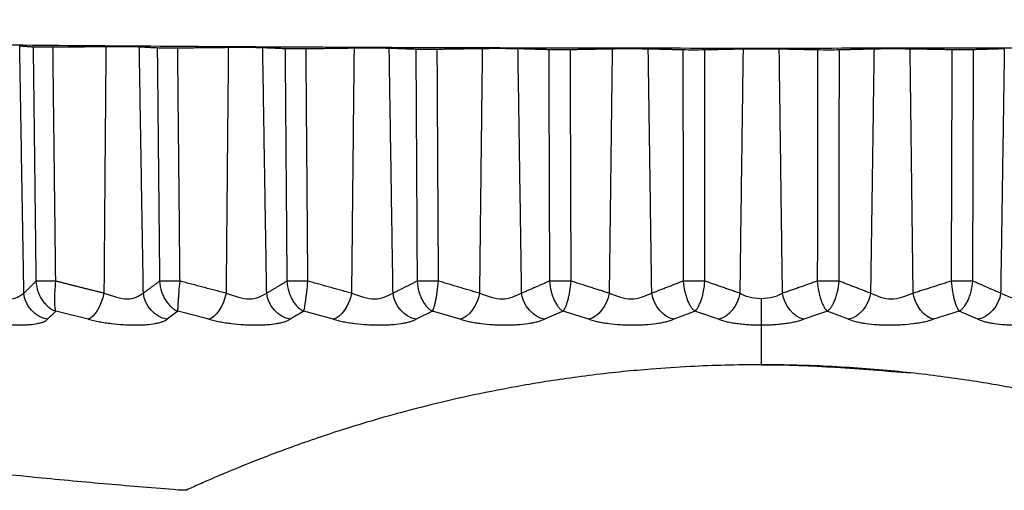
# Model space of a CAD drawing. Header units: millimetres. Extents: x 4 to 205, y 5 to 292.
# Tile 46 of 106: x 39.58 to 43.15, y 168.18 to 169.89. Entities that reach past the tile are written whole.
import ezdxf

# ---------------------------------------------------------------- set-up
doc = ezdxf.new("R2010")
doc.units = ezdxf.units.MM
doc.layers.add('1', color=7, linetype='CONTINUOUS')

msp = doc.modelspace()

# ---------------------------------------------------------------- linework, layer by layer
at = {"layer": '1', "color": 27, "linetype": 'CONTINUOUS'}
for points, knots in [([(48.2193, 169.8852), (48.2138, 169.8818), (48.2027, 169.875), (48.0845, 169.8616), (47.8024, 169.8452), (47.2485, 169.8271), (46.5039, 169.8113), (45.5965, 169.7983), (44.5611, 169.7886), (43.4377, 169.7827), (42.2693, 169.7807), (41.101, 169.7827), (39.9775, 169.7886), (38.9422, 169.7983), (38.0347, 169.8113), (37.2902, 169.8271), (36.7363, 169.8452), (36.4542, 169.8616), (36.336, 169.875), (36.3249, 169.8818), (36.3193, 169.8852)], [0, 0, 0, 0, 0.031283, 0.062566, 0.125057, 0.187547, 0.250038, 0.312528, 0.375019, 0.437509, 0.5, 0.562491, 0.624981, 0.687472, 0.749962, 0.812453, 0.874943, 0.937434, 0.968717, 1, 1, 1, 1]), ([(39.6319, 169.787), (39.6398, 169.7867), (39.6556, 169.7862), (39.6877, 169.7864), (39.7037, 169.7864)], [0, 0, 0, 0, 0.499997, 1, 1, 1, 1]), ([(39.8955, 169.7882), (39.9215, 169.7883), (39.9735, 169.7885), (40.0021, 169.7877), (40.0165, 169.7873)], [0, 0, 0, 0, 0.499997, 1, 1, 1, 1]), ([(40.0815, 169.7837), (40.0905, 169.7834), (40.1085, 169.783), (40.14, 169.7831), (40.1557, 169.7832)], [0, 0, 0, 0, 0.499997, 1, 1, 1, 1]), ([(40.339, 169.7852), (40.3645, 169.7853), (40.4155, 169.7856), (40.4476, 169.7849), (40.4636, 169.7845)], [0, 0, 0, 0, 0.499997, 1, 1, 1, 1]), ([(40.5446, 169.781), (40.5547, 169.7808), (40.5748, 169.7803), (40.6054, 169.7805), (40.6207, 169.7806)], [0, 0, 0, 0, 0.499981, 1, 1, 1, 1]), ([(40.7945, 169.7829), (40.811, 169.783), (40.8337, 169.7832), (40.8836, 169.7831), (40.9051, 169.7827), (40.9219, 169.7823)], [0, 0, 0, 0, 0.366977, 0.504733, 1, 1, 1, 1]), ([(41.0183, 169.779), (41.0287, 169.7788), (41.0503, 169.7783), (41.0802, 169.7786), (41.0959, 169.7787)], [0, 0, 0, 0, 0.478184, 1, 1, 1, 1]), ([(41.259, 169.7812), (41.2829, 169.7814), (41.3309, 169.7818), (41.3692, 169.7811), (41.3884, 169.7808)], [0, 0, 0, 0, 0.499998, 1, 1, 1, 1]), ([(41.4997, 169.7776), (41.5117, 169.7774), (41.5356, 169.777), (41.564, 169.7773), (41.5782, 169.7774)], [0, 0, 0, 0, 0.499999, 1, 1, 1, 1]), ([(41.7297, 169.7801), (41.7492, 169.7803), (41.7707, 169.7806), (41.8195, 169.7805), (41.8409, 169.7802), (41.8604, 169.7799)], [0, 0, 0, 0, 0.455704, 0.501974, 1, 1, 1, 1]), ([(41.9859, 169.7769), (41.9987, 169.7767), (42.0242, 169.7763), (42.0513, 169.7766), (42.0649, 169.7768)], [0, 0, 0, 0, 0.5, 1, 1, 1, 1]), ([(42.2038, 169.7797), (42.2256, 169.78), (42.2693, 169.7805), (42.313, 169.78), (42.3349, 169.7797)], [0, 0, 0, 0, 0.5, 1, 1, 1, 1]), ([(42.4738, 169.7768), (42.4873, 169.7766), (42.5144, 169.7763), (42.54, 169.7767), (42.5528, 169.7769)], [0, 0, 0, 0, 0.5, 1, 1, 1, 1]), ([(42.6783, 169.7799), (42.6989, 169.7802), (42.74, 169.7808), (42.786, 169.7803), (42.809, 169.7801)], [0, 0, 0, 0, 0.500001, 1, 1, 1, 1]), ([(42.9604, 169.7774), (42.9747, 169.7773), (43.0031, 169.777), (43.027, 169.7774), (43.0389, 169.7776)], [0, 0, 0, 0, 0.500001, 1, 1, 1, 1]), ([(39.642, 168.9382), (39.6437, 168.9252), (39.6462, 168.9058), (39.6564, 168.883), (39.6656, 168.8676), (39.6763, 168.8544), (39.6881, 168.8435), (39.7006, 168.8347), (39.7094, 168.8309), (39.7138, 168.829)], [0, 0, 0, 0, 0.248727, 0.373874, 0.499055, 0.624261, 0.749488, 0.874736, 1, 1, 1, 1]), ([(39.7137, 168.829), (39.7133, 168.8309), (39.7123, 168.8347), (39.7113, 168.8435), (39.7106, 168.8544), (39.7103, 168.8676), (39.7104, 168.883), (39.7112, 168.9058), (39.7128, 168.9252), (39.7138, 168.9382)], [0, 0, 0, 0, 0.125264, 0.250511, 0.375738, 0.500945, 0.626125, 0.751273, 1, 1, 1, 1]), ([(40.0899, 168.9382), (40.0915, 168.9252), (40.094, 168.9058), (40.1035, 168.883), (40.1121, 168.8676), (40.122, 168.8544), (40.1329, 168.8435), (40.1445, 168.8347), (40.1526, 168.8309), (40.1566, 168.829)], [0, 0, 0, 0, 0.248727, 0.373874, 0.499055, 0.624261, 0.749488, 0.874736, 1, 1, 1, 1]), ([(40.1566, 168.829), (40.1566, 168.8309), (40.1566, 168.8347), (40.1569, 168.8435), (40.1575, 168.8544), (40.1583, 168.8676), (40.1594, 168.883), (40.1611, 168.9058), (40.1629, 168.9252), (40.164, 168.9382)], [0, 0, 0, 0, 0.125264, 0.250511, 0.375738, 0.500945, 0.626125, 0.751273, 1, 1, 1, 1]), ([(40.5511, 168.9382), (40.5528, 168.9252), (40.5552, 168.9058), (40.5641, 168.883), (40.572, 168.8676), (40.5811, 168.8544), (40.591, 168.8435), (40.6015, 168.8347), (40.6088, 168.8309), (40.6124, 168.829)], [0, 0, 0, 0, 0.248727, 0.373874, 0.499055, 0.624261, 0.749488, 0.874736, 1, 1, 1, 1]), ([(40.6124, 168.829), (40.6129, 168.8309), (40.6139, 168.8347), (40.6156, 168.8435), (40.6174, 168.8544), (40.6193, 168.8676), (40.6214, 168.883), (40.6241, 168.9058), (40.626, 168.9252), (40.6272, 168.9382)], [0, 0, 0, 0, 0.125264, 0.250511, 0.375738, 0.500945, 0.626125, 0.751273, 1, 1, 1, 1]), ([(41.023, 168.9382), (41.0246, 168.9252), (41.027, 168.9058), (41.0351, 168.883), (41.0423, 168.8676), (41.0505, 168.8544), (41.0594, 168.8435), (41.0688, 168.8347), (41.0752, 168.8309), (41.0785, 168.829)], [0, 0, 0, 0, 0.248727, 0.373874, 0.499055, 0.624261, 0.749488, 0.874736, 1, 1, 1, 1]), ([(41.0785, 168.829), (41.0794, 168.8309), (41.0814, 168.8347), (41.0844, 168.8435), (41.0875, 168.8544), (41.0906, 168.8676), (41.0935, 168.883), (41.0972, 168.9058), (41.0992, 168.9252), (41.1005, 168.9382)], [0, 0, 0, 0, 0.125264, 0.250511, 0.375738, 0.500945, 0.626125, 0.751273, 1, 1, 1, 1]), ([(41.5026, 168.9382), (41.5041, 168.9252), (41.5065, 168.9058), (41.5138, 168.883), (41.5202, 168.8676), (41.5274, 168.8544), (41.5352, 168.8435), (41.5434, 168.8347), (41.5491, 168.8309), (41.5519, 168.829)], [0, 0, 0, 0, 0.248727, 0.373874, 0.499055, 0.624261, 0.749488, 0.874736, 1, 1, 1, 1]), ([(41.5518, 168.829), (41.5533, 168.8309), (41.5562, 168.8347), (41.5606, 168.8435), (41.5649, 168.8544), (41.569, 168.8676), (41.5729, 168.883), (41.5775, 168.9058), (41.5797, 168.9252), (41.5811, 168.9382)], [0, 0, 0, 0, 0.125264, 0.250511, 0.375738, 0.500945, 0.626125, 0.751273, 1, 1, 1, 1]), ([(41.9868, 168.9382), (41.9884, 168.9252), (41.9907, 168.9058), (41.9971, 168.883), (42.0027, 168.8676), (42.0089, 168.8544), (42.0156, 168.8435), (42.0226, 168.8347), (42.0273, 168.8309), (42.0297, 168.829)], [0, 0, 0, 0, 0.248727, 0.373874, 0.499055, 0.624261, 0.749488, 0.874736, 1, 1, 1, 1]), ([(42.0297, 168.829), (42.0316, 168.8309), (42.0354, 168.8347), (42.0411, 168.8435), (42.0466, 168.8544), (42.0519, 168.8676), (42.0566, 168.883), (42.0621, 168.9058), (42.0644, 168.9252), (42.0658, 168.9382)], [0, 0, 0, 0, 0.125264, 0.250511, 0.375738, 0.500945, 0.626125, 0.751273, 1, 1, 1, 1]), ([(42.4728, 168.9382), (42.4743, 168.9252), (42.4765, 168.9058), (42.4821, 168.883), (42.4868, 168.8676), (42.492, 168.8544), (42.4975, 168.8435), (42.5032, 168.8347), (42.5071, 168.8309), (42.509, 168.829)], [0, 0, 0, 0, 0.248727, 0.373874, 0.499055, 0.624261, 0.749488, 0.874736, 1, 1, 1, 1]), ([(42.509, 168.829), (42.5113, 168.8309), (42.5161, 168.8347), (42.5231, 168.8435), (42.5298, 168.8544), (42.536, 168.8676), (42.5416, 168.883), (42.548, 168.9058), (42.5503, 168.9252), (42.5518, 168.9382)], [0, 0, 0, 0, 0.125264, 0.250511, 0.375738, 0.500945, 0.626125, 0.751273, 1, 1, 1, 1]), ([(42.9576, 168.9382), (42.959, 168.9252), (42.9611, 168.9058), (42.9658, 168.883), (42.9696, 168.8676), (42.9738, 168.8544), (42.9781, 168.8435), (42.9825, 168.8347), (42.9854, 168.8309), (42.9868, 168.829)], [0, 0, 0, 0, 0.248727, 0.373874, 0.499055, 0.624261, 0.749488, 0.874736, 1, 1, 1, 1]), ([(42.9868, 168.829), (42.9896, 168.8309), (42.9952, 168.8347), (43.0035, 168.8435), (43.0113, 168.8544), (43.0185, 168.8676), (43.0249, 168.883), (43.0322, 168.9058), (43.0345, 168.9252), (43.0361, 168.9382)], [0, 0, 0, 0, 0.125264, 0.250511, 0.375738, 0.500945, 0.626125, 0.751273, 1, 1, 1, 1]), ([(39.4605, 168.8944), (39.4918, 168.8842), (39.5543, 168.8639), (39.5837, 168.8842), (39.5984, 168.8944)], [0, 0, 0, 0, 0.499953, 1, 1, 1, 1]), ([(39.8883, 168.8944), (39.9191, 168.8842), (39.9807, 168.8639), (40.0145, 168.8842), (40.0313, 168.8944)], [0, 0, 0, 0, 0.499955, 1, 1, 1, 1]), ([(40.3308, 168.8944), (40.361, 168.8842), (40.4213, 168.8639), (40.4591, 168.8842), (40.478, 168.8944)], [0, 0, 0, 0, 0.499955, 1, 1, 1, 1]), ([(40.7852, 168.8944), (40.8146, 168.8842), (40.8732, 168.8639), (40.9149, 168.8842), (40.9357, 168.8944)], [0, 0, 0, 0, 0.499956, 1, 1, 1, 1]), ([(41.2488, 168.8944), (41.2771, 168.8842), (41.3338, 168.8639), (41.379, 168.8842), (41.4017, 168.8944)], [0, 0, 0, 0, 0.499956, 1, 1, 1, 1]), ([(41.7187, 168.8944), (41.7458, 168.8842), (41.8001, 168.8639), (41.8487, 168.8842), (41.873, 168.8944)], [0, 0, 0, 0, 0.499955, 1, 1, 1, 1]), ([(42.2693, 168.8741), (42.2539, 168.8752), (42.2231, 168.8774), (42.2023, 168.8887), (42.1919, 168.8944)], [0, 0, 0, 0, 0.49939, 1, 1, 1, 1]), ([(42.3467, 168.8944), (42.3419, 168.8915), (42.3322, 168.8858), (42.3073, 168.8769), (42.2845, 168.8752), (42.2693, 168.8741)], [0, 0, 0, 0, 0.251064, 0.502092, 1, 1, 1, 1]), ([(42.6657, 168.8944), (42.69, 168.8842), (42.7385, 168.8639), (42.7928, 168.8842), (42.82, 168.8944)], [0, 0, 0, 0, 0.499955, 1, 1, 1, 1]), ([(43.137, 168.8944), (43.1596, 168.8842), (43.2049, 168.8639), (43.2615, 168.8842), (43.2899, 168.8944)], [0, 0, 0, 0, 0.499954, 1, 1, 1, 1]), ([(39.4087, 168.7998), (39.4224, 168.7968), (39.443, 168.7923), (39.4721, 168.7876), (39.5015, 168.7837), (39.531, 168.7809), (39.5593, 168.7796), (39.5796, 168.7792), (39.5989, 168.7796), (39.6227, 168.7809), (39.6434, 168.7837), (39.6601, 168.7876), (39.6706, 168.7912), (39.679, 168.7952), (39.6826, 168.7983), (39.6844, 168.7998)], [0, 0, 0, 0, 0.124868, 0.187439, 0.249988, 0.374814, 0.437354, 0.499898, 0.562442, 0.624981, 0.749808, 0.812358, 0.874929, 0.937484, 1, 1, 1, 1]), ([(39.8313, 168.7998), (39.8446, 168.7968), (39.8645, 168.7923), (39.8933, 168.7876), (39.9225, 168.7837), (39.9522, 168.7809), (39.9811, 168.7796), (40.0021, 168.7792), (40.0222, 168.7796), (40.0473, 168.7809), (40.0696, 168.7837), (40.0882, 168.7876), (40.1001, 168.7912), (40.1101, 168.7952), (40.1148, 168.7983), (40.1171, 168.7998)], [0, 0, 0, 0, 0.124868, 0.187439, 0.249988, 0.374814, 0.437354, 0.499898, 0.562442, 0.624981, 0.749808, 0.812358, 0.874929, 0.937484, 1, 1, 1, 1]), ([(40.2689, 168.7998), (40.2817, 168.7968), (40.3008, 168.7923), (40.329, 168.7876), (40.3579, 168.7837), (40.3877, 168.7809), (40.417, 168.7796), (40.4385, 168.7792), (40.4593, 168.7796), (40.4856, 168.7809), (40.5094, 168.7837), (40.5297, 168.7876), (40.543, 168.7912), (40.5545, 168.7952), (40.5602, 168.7983), (40.5631, 168.7998)], [0, 0, 0, 0, 0.124868, 0.187439, 0.249988, 0.374814, 0.437354, 0.499898, 0.562442, 0.624981, 0.749808, 0.812358, 0.874929, 0.937484, 1, 1, 1, 1]), ([(40.7189, 168.7998), (40.731, 168.7968), (40.7493, 168.7923), (40.7768, 168.7876), (40.8051, 168.7837), (40.8348, 168.7809), (40.8644, 168.7796), (40.8863, 168.7792), (40.9076, 168.7796), (40.9349, 168.7809), (40.96, 168.7837), (40.9819, 168.7876), (40.9966, 168.7912), (41.0095, 168.7952), (41.0163, 168.7983), (41.0197, 168.7998)], [0, 0, 0, 0, 0.124868, 0.187439, 0.249989, 0.374814, 0.437354, 0.499898, 0.562442, 0.624981, 0.749808, 0.812358, 0.874929, 0.937484, 1, 1, 1, 1]), ([(41.1784, 168.7998), (41.1899, 168.7968), (41.2071, 168.7923), (41.2337, 168.7876), (41.2614, 168.7837), (41.2907, 168.7809), (41.3204, 168.7796), (41.3425, 168.7792), (41.3643, 168.7796), (41.3924, 168.7809), (41.4187, 168.7837), (41.4421, 168.7876), (41.458, 168.7912), (41.4722, 168.7952), (41.48, 168.7983), (41.4839, 168.7998)], [0, 0, 0, 0, 0.124868, 0.187439, 0.249989, 0.374814, 0.437354, 0.499898, 0.562442, 0.624981, 0.749808, 0.812358, 0.874929, 0.937484, 1, 1, 1, 1]), ([(41.6446, 168.7998), (41.6553, 168.7968), (41.6715, 168.7923), (41.697, 168.7876), (41.7239, 168.7837), (41.7527, 168.7809), (41.7822, 168.7796), (41.8045, 168.7792), (41.8266, 168.7796), (41.8553, 168.7809), (41.8826, 168.7837), (41.9073, 168.7876), (41.9244, 168.7912), (41.9399, 168.7952), (41.9486, 168.7983), (41.953, 168.7998)], [0, 0, 0, 0, 0.124868, 0.187439, 0.249988, 0.374814, 0.437354, 0.499898, 0.562442, 0.624981, 0.749808, 0.812358, 0.874929, 0.937484, 1, 1, 1, 1]), ([(42.1147, 168.7998), (42.1246, 168.7968), (42.1395, 168.7923), (42.1639, 168.7876), (42.1833, 168.7847), (42.2038, 168.7823), (42.2251, 168.7806), (42.2471, 168.7795), (42.2619, 168.7794), (42.2693, 168.7793)], [0, 0, 0, 0, 0.249696, 0.374802, 0.499881, 0.624866, 0.749759, 0.874694, 1, 1, 1, 1]), ([(42.2693, 168.7793), (42.2768, 168.7794), (42.2916, 168.7795), (42.3135, 168.7806), (42.3349, 168.7823), (42.3554, 168.7847), (42.3748, 168.7876), (42.3929, 168.7912), (42.4096, 168.7952), (42.4192, 168.7983), (42.424, 168.7998)], [0, 0, 0, 0, 0.125021, 0.25, 0.374997, 0.499989, 0.624967, 0.749984, 0.875016, 1, 1, 1, 1]), ([(42.5857, 168.7998), (42.5948, 168.7968), (42.6084, 168.7923), (42.6314, 168.7876), (42.656, 168.7837), (42.6833, 168.7809), (42.7121, 168.7796), (42.7342, 168.7792), (42.7564, 168.7796), (42.786, 168.7809), (42.8148, 168.7837), (42.8417, 168.7876), (42.8607, 168.7912), (42.8785, 168.7952), (42.8889, 168.7983), (42.8941, 168.7998)], [0, 0, 0, 0, 0.124868, 0.187439, 0.249988, 0.374814, 0.437354, 0.499898, 0.562442, 0.624981, 0.749808, 0.812358, 0.874929, 0.937484, 1, 1, 1, 1]), ([(43.0548, 168.7998), (43.0629, 168.7968), (43.0752, 168.7923), (43.0967, 168.7876), (43.12, 168.7837), (43.1463, 168.7809), (43.1744, 168.7796), (43.1961, 168.7792), (43.2183, 168.7796), (43.2479, 168.7809), (43.2773, 168.7837), (43.305, 168.7876), (43.3248, 168.7912), (43.3435, 168.7952), (43.3547, 168.7983), (43.3603, 168.7998)], [0, 0, 0, 0, 0.124868, 0.187439, 0.249988, 0.374814, 0.437354, 0.499898, 0.562442, 0.624981, 0.749808, 0.812358, 0.874929, 0.937484, 1, 1, 1, 1]), ([(40.1569, 168.1815), (40.0719, 168.1884), (39.9019, 168.2022), (39.5644, 168.2338), (39.1467, 168.2784), (38.6561, 168.3401), (38.2599, 168.397), (37.9556, 168.4446), (37.7356, 168.4809), (37.5265, 168.517), (37.3649, 168.5462), (37.2465, 168.5682), (37.1641, 168.5837), (37.0897, 168.5979), (37.0248, 168.6106), (36.9712, 168.6211), (36.931, 168.6291), (36.9059, 168.6341), (36.9003, 168.6352), (36.9002, 168.6352)], [0, 0, 0, 0, 0.062495, 0.124984, 0.24996, 0.374932, 0.499897, 0.562403, 0.62491, 0.68742, 0.749934, 0.781204, 0.812482, 0.843758, 0.875043, 0.906326, 0.937616, 0.968905, 1, 1, 1, 1]), ([(42.2693, 168.6352), (42.226, 168.6349), (42.1392, 168.6342), (42.0053, 168.6288), (41.8818, 168.6207), (41.764, 168.61), (41.6572, 168.598), (41.5161, 168.579), (41.3552, 168.5521), (41.1849, 168.5171), (41.0341, 168.481), (40.9001, 168.4447), (40.7807, 168.409), (40.674, 168.3743), (40.5467, 168.3299), (40.4124, 168.2784), (40.3057, 168.2338), (40.2338, 168.2023), (40.2034, 168.1884), (40.1881, 168.1815)], [0, 0, 0, 0, 0.031268, 0.062529, 0.098251, 0.125049, 0.156306, 0.187562, 0.250034, 0.31252, 0.375015, 0.437514, 0.500015, 0.562517, 0.62502, 0.750004, 0.874998, 0.937496, 1, 1, 1, 1]), ([(42.2693, 168.6352), (42.2693, 168.6352), (42.4499, 168.6352), (42.6305, 168.6205), (42.8111, 168.6058)], [0, 0, 0, 0, 0.000001, 1, 1, 1, 1]), ([(44.3505, 168.1815), (44.3353, 168.1884), (44.3049, 168.2023), (44.2329, 168.2338), (44.1263, 168.2784), (43.992, 168.3299), (43.8647, 168.3743), (43.7579, 168.409), (43.6385, 168.4447), (43.5045, 168.481), (43.3537, 168.5171), (43.1834, 168.5521), (42.9905, 168.5844), (42.8086, 168.6071), (42.651, 168.6211), (42.5273, 168.629), (42.3994, 168.6342), (42.3127, 168.6349), (42.2693, 168.6352)], [0, 0, 0, 0, 0.06251, 0.125015, 0.250021, 0.375016, 0.437525, 0.500032, 0.562538, 0.625042, 0.687541, 0.750032, 0.812507, 0.874959, 0.906218, 0.937478, 0.968738, 1, 1, 1, 1]), ([(40.1881, 168.1815), (40.1873, 168.1812), (40.186, 168.1808), (40.1818, 168.1805), (40.178, 168.1804), (40.1734, 168.1805), (40.1667, 168.1807), (40.1608, 168.1812), (40.1569, 168.1815)], [0, 0, 0, 0, 0.249821, 0.374819, 0.499918, 0.625007, 0.749993, 1, 1, 1, 1])]:
    msp.add_open_spline(points, degree=3, knots=knots, dxfattribs=at)
for points, degree in [([(39.5984, 168.8944), (39.5832, 169.7907)], 1), ([(39.5832, 169.7907), (39.6319, 169.787)], 1), ([(39.6319, 169.787), (39.6375, 169.3216)], 1), ([(39.7037, 169.7864), (39.8955, 169.7882)], 1), ([(39.7138, 168.9382), (39.7037, 169.7864)], 1), ([(39.8955, 169.7882), (39.8883, 168.8944)], 1), ([(40.0313, 168.8944), (40.0165, 169.7873)], 1), ([(40.0165, 169.7873), (40.0815, 169.7837)], 1), ([(40.0815, 169.7837), (40.0848, 169.4521)], 1), ([(40.1557, 169.7832), (40.339, 169.7852)], 1), ([(40.164, 168.9382), (40.1557, 169.7832)], 1), ([(40.339, 169.7852), (40.3308, 168.8944)], 1), ([(40.478, 168.8944), (40.4636, 169.7845)], 1), ([(40.4636, 169.7845), (40.5446, 169.781)], 1), ([(40.5446, 169.781), (40.5462, 169.5759)], 1), ([(40.6207, 169.7806), (40.7945, 169.7829)], 1), ([(40.6272, 168.9382), (40.6207, 169.7806)], 1), ([(40.7945, 169.7829), (40.7852, 168.8944)], 1), ([(40.9357, 168.8944), (40.9219, 169.7823)], 1), ([(40.9219, 169.7823), (41.0183, 169.779)], 1), ([(41.0183, 169.779), (41.0188, 169.6959)], 1), ([(41.0959, 169.7787), (41.259, 169.7812)], 1), ([(41.1005, 168.9382), (41.0959, 169.7787)], 1), ([(41.259, 169.7812), (41.2488, 168.8944)], 1), ([(41.4017, 168.8944), (41.3884, 169.7808)], 1), ([(41.3884, 169.7808), (41.4997, 169.7776)], 1), ([(41.4997, 169.7776), (41.5026, 168.9382)], 1), ([(41.5782, 169.7774), (41.7297, 169.7801)], 1), ([(41.5811, 168.9382), (41.5782, 169.7774)], 1), ([(41.7297, 169.7801), (41.7187, 168.8944)], 1), ([(41.8604, 169.7799), (41.9859, 169.7769)], 1), ([(41.873, 168.8944), (41.8604, 169.7799)], 1), ([(41.9859, 169.7769), (41.9868, 168.9382)], 1), ([(42.0649, 169.7768), (42.2038, 169.7797)], 1), ([(42.0658, 168.9382), (42.0649, 169.7768)], 1), ([(42.2038, 169.7797), (42.192, 168.8944)], 1), ([(42.3349, 169.7797), (42.4738, 169.7768)], 1), ([(42.3467, 168.8944), (42.3349, 169.7797)], 1), ([(42.4738, 169.7768), (42.4728, 168.9382)], 1), ([(42.5518, 168.9382), (42.5528, 169.7769)], 1), ([(42.5528, 169.7769), (42.6783, 169.7799)], 1), ([(42.6783, 169.7799), (42.6657, 168.8944)], 1), ([(42.809, 169.7801), (42.9604, 169.7774)], 1), ([(42.82, 168.8944), (42.809, 169.7801)], 1), ([(42.9604, 169.7774), (42.9576, 168.9382)], 1), ([(43.0361, 168.9382), (43.0389, 169.7776)], 1), ([(43.0389, 169.7776), (43.1503, 169.7808)], 1), ([(43.1503, 169.7808), (43.137, 168.8944)], 1), ([(41.0188, 169.6959), (41.023, 168.9382)], 1), ([(40.5462, 169.5759), (40.5511, 168.9382)], 1), ([(40.0848, 169.4521), (40.0899, 168.9382)], 1), ([(39.6375, 169.3216), (39.642, 168.9382)], 1), ([(39.642, 168.9382), (39.6203, 168.9159), (39.5984, 168.8944)], 2), ([(39.7138, 168.9382), (39.6869, 168.9375), (39.6489, 168.9375), (39.642, 168.9382)], 3), ([(39.8883, 168.8944), (39.8008, 168.9159), (39.7138, 168.9382)], 2), ([(40.0899, 168.9382), (40.0607, 168.9159), (40.0313, 168.8944)], 2), ([(40.164, 168.9382), (40.1383, 168.9375), (40.099, 168.9375), (40.0899, 168.9382)], 3), ([(40.3308, 168.8944), (40.2472, 168.9159), (40.164, 168.9382)], 2), ([(40.5511, 168.9382), (40.5145, 168.9158), (40.478, 168.8944)], 2), ([(40.6272, 168.9382), (40.6028, 168.9375), (40.5625, 168.9375), (40.5511, 168.9382)], 3), ([(40.7852, 168.8944), (40.7059, 168.9159), (40.6272, 168.9382)], 2), ([(41.023, 168.9382), (40.9795, 168.9159), (40.9357, 168.8944)], 2), ([(41.1005, 168.9382), (41.0776, 168.9375), (41.0366, 168.9375), (41.023, 168.9382)], 3), ([(41.2488, 168.8944), (41.1745, 168.9159), (41.1005, 168.9382)], 2), ([(41.5026, 168.9382), (41.4523, 168.9159), (41.4017, 168.8944)], 2), ([(41.5811, 168.9382), (41.5598, 168.9375), (41.5182, 168.9375), (41.5026, 168.9382)], 3), ([(41.7187, 168.8944), (41.6497, 168.9159), (41.5811, 168.9382)], 2), ([(41.9868, 168.9382), (41.9301, 168.9159), (41.873, 168.8944)], 2), ([(42.0658, 168.9382), (42.0463, 168.9375), (42.0045, 168.9375), (41.9868, 168.9382)], 3), ([(42.1919, 168.8944), (42.1287, 168.9159), (42.0658, 168.9382)], 2), ([(42.4728, 168.9382), (42.41, 168.9159), (42.3467, 168.8944)], 2), ([(42.5518, 168.9382), (42.5342, 168.9375), (42.4924, 168.9375), (42.4728, 168.9382)], 3), ([(42.6657, 168.8944), (42.6086, 168.9159), (42.5518, 168.9382)], 2), ([(42.9576, 168.9382), (42.889, 168.9159), (42.82, 168.8944)], 2), ([(43.0361, 168.9382), (43.0205, 168.9375), (42.9789, 168.9375), (42.9576, 168.9382)], 3), ([(43.137, 168.8944), (43.0864, 168.9159), (43.0361, 168.9382)], 2), ([(39.6844, 168.7998), (39.6395, 168.8073), (39.6014, 168.8493), (39.5984, 168.8944)], 3), ([(39.8883, 168.8944), (39.8793, 168.8493), (39.854, 168.8073), (39.8313, 168.7998)], 3), ([(40.1171, 168.7998), (40.0731, 168.8073), (40.035, 168.8493), (40.0313, 168.8944)], 3), ([(40.3308, 168.8944), (40.3221, 168.8493), (40.2946, 168.8073), (40.2689, 168.7998)], 3), ([(40.5631, 168.7998), (40.5202, 168.8073), (40.4824, 168.8493), (40.478, 168.8944)], 3), ([(40.7852, 168.8944), (40.7769, 168.8493), (40.7474, 168.8073), (40.7189, 168.7998)], 3), ([(41.0197, 168.7998), (40.9781, 168.8073), (40.9408, 168.8493), (40.9357, 168.8944)], 3), ([(41.2488, 168.8944), (41.2409, 168.8493), (41.2096, 168.8073), (41.1784, 168.7998)], 3), ([(41.4839, 168.7998), (41.4439, 168.8073), (41.4074, 168.8493), (41.4017, 168.8944)], 3), ([(41.7187, 168.8944), (41.7112, 168.8493), (41.6784, 168.8073), (41.6446, 168.7998)], 3), ([(41.953, 168.7998), (41.9148, 168.8073), (41.8793, 168.8493), (41.873, 168.8944)], 3), ([(42.192, 168.8944), (42.185, 168.8493), (42.1507, 168.8073), (42.1147, 168.7998)], 3), ([(42.424, 168.7998), (42.3879, 168.8073), (42.3536, 168.8493), (42.3467, 168.8944)], 3), ([(42.6657, 168.8944), (42.6594, 168.8493), (42.6239, 168.8073), (42.5857, 168.7998)], 3), ([(42.8941, 168.7998), (42.8603, 168.8073), (42.8274, 168.8493), (42.82, 168.8944)], 3), ([(43.137, 168.8944), (43.1313, 168.8493), (43.0948, 168.8073), (43.0548, 168.7998)], 3), ([(39.7138, 168.829), (39.704, 168.8193), (39.6942, 168.8096), (39.6844, 168.7998)], 3), ([(39.8313, 168.7998), (39.7921, 168.8096), (39.7529, 168.8193), (39.7137, 168.829)], 3), ([(40.1566, 168.829), (40.1434, 168.8193), (40.1303, 168.8096), (40.1171, 168.7998)], 3), ([(40.2689, 168.7998), (40.2315, 168.8096), (40.194, 168.8193), (40.1566, 168.829)], 3), ([(40.6124, 168.829), (40.596, 168.8193), (40.5796, 168.8096), (40.5631, 168.7998)], 3), ([(40.7189, 168.7998), (40.6834, 168.8096), (40.6479, 168.8193), (40.6124, 168.829)], 3), ([(41.0785, 168.829), (41.0589, 168.8193), (41.0393, 168.8096), (41.0197, 168.7998)], 3), ([(41.1784, 168.7998), (41.1451, 168.8096), (41.1118, 168.8193), (41.0785, 168.829)], 3), ([(41.5519, 168.829), (41.5292, 168.8193), (41.5066, 168.8096), (41.4839, 168.7998)], 3), ([(41.6446, 168.7998), (41.6137, 168.8096), (41.5828, 168.8193), (41.5518, 168.829)], 3), ([(42.0297, 168.829), (42.0041, 168.8193), (41.9786, 168.8096), (41.953, 168.7998)], 3), ([(42.1147, 168.7998), (42.0863, 168.8096), (42.058, 168.8193), (42.0297, 168.829)], 3), ([(42.509, 168.829), (42.4807, 168.8193), (42.4523, 168.8096), (42.424, 168.7998)], 3), ([(42.5857, 168.7998), (42.5601, 168.8096), (42.5345, 168.8193), (42.509, 168.829)], 3), ([(42.9868, 168.829), (42.9559, 168.8193), (42.925, 168.8096), (42.8941, 168.7998)], 3), ([(43.0548, 168.7998), (43.0321, 168.8096), (43.0095, 168.8193), (42.9868, 168.829)], 3), ([(42.2693, 168.7793), (42.2693, 168.7289), (42.2693, 168.6809), (42.2693, 168.6352)], 3)]:
    msp.add_open_spline(points, degree=degree, dxfattribs=at)
msp.add_rational_spline([(42.2693, 168.8741), (42.2693, 168.8282), (42.2693, 168.7916), (42.2693, 168.7793)], [1.13053777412, 0.969856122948, 0.957514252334, 1.09351216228], degree=3, dxfattribs=at)

doc.saveas('drawing.dxf')
